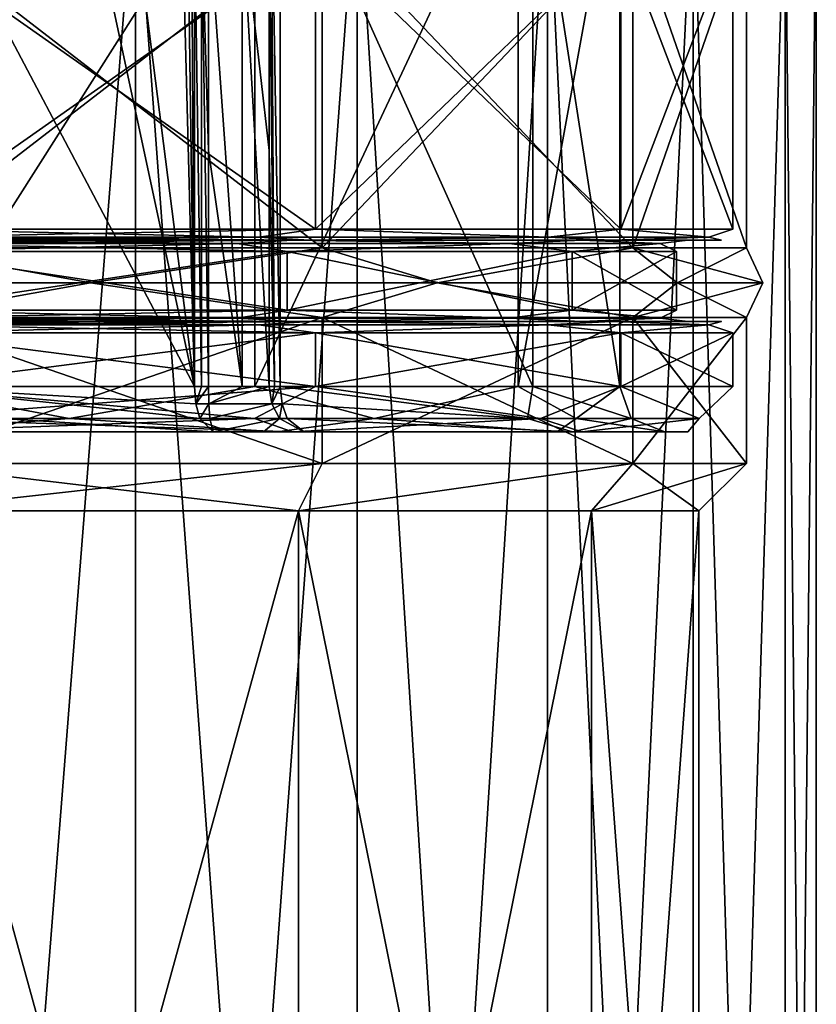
# Model space of a CAD drawing. Header units: millimetres. Extents: x -175 to 175, y 0 to 204.
# Tile 79 of 138: x 153 to 170, y 47 to 69. Entities that reach past the tile are written whole.
import ezdxf

# ---------------------------------------------------------------- set-up
doc = ezdxf.new("R2010")
doc.units = ezdxf.units.MM
doc.header["$LTSCALE"] = 65.185185
for name, color, linetype in [('307', 7, 'CONTINUOUS'), ('308', 7, 'CONTINUOUS'), ('316', 7, 'CONTINUOUS'), ('317', 7, 'CONTINUOUS'), ('379', 7, 'CONTINUOUS'), ('380', 7, 'CONTINUOUS'), ('381', 7, 'CONTINUOUS'), ('382', 7, 'CONTINUOUS'), ('385', 7, 'CONTINUOUS'), ('386', 7, 'CONTINUOUS'), ('387', 7, 'CONTINUOUS'), ('388', 7, 'CONTINUOUS'), ('395', 7, 'CONTINUOUS'), ('397', 7, 'CONTINUOUS'), ('420', 7, 'CONTINUOUS'), ('422', 7, 'CONTINUOUS'), ('423', 7, 'CONTINUOUS'), ('424', 7, 'CONTINUOUS'), ('429', 7, 'CONTINUOUS'), ('431', 7, 'CONTINUOUS'), ('433', 7, 'CONTINUOUS'), ('434', 7, 'CONTINUOUS'), ('435', 7, 'CONTINUOUS'), ('445', 7, 'CONTINUOUS'), ('446', 7, 'CONTINUOUS'), ('453', 7, 'CONTINUOUS'), ('465', 7, 'CONTINUOUS'), ('469', 7, 'CONTINUOUS'), ('470', 7, 'CONTINUOUS'), ('471', 7, 'CONTINUOUS'), ('472', 7, 'CONTINUOUS'), ('481', 7, 'CONTINUOUS'), ('482', 7, 'CONTINUOUS')]:
    doc.layers.add(name, color=color, linetype=linetype)

msp = doc.modelspace()

# ---------------------------------------------------------------- linework, layer by layer
at = {"layer": '307', "color": 7, "linetype": 'CONTINUOUS', "true_color": 0xe0f2ff}
for points in [[(150, 26, -17.75), (158.875, 26, -15.372), (150, 58.25, -17.75), (150, 26, -17.75)], [(150, 58.25, -17.75), (158.875, 26, -15.372), (158.875, 58.25, -15.372), (150, 58.25, -17.75)], [(158.875, 26, -15.372), (165.372, 26, -8.875), (158.875, 58.25, -15.372), (158.875, 26, -15.372)], [(158.875, 58.25, -15.372), (165.372, 26, -8.875), (165.372, 58.25, -8.875), (158.875, 58.25, -15.372)], [(165.372, 26, -8.875), (167.75, 26), (165.372, 58.25, -8.875), (165.372, 26, -8.875)], [(165.372, 58.25, -8.875), (167.75, 26), (167.75, 58.25), (165.372, 58.25, -8.875)]]:
    msp.add_3dface(points, dxfattribs=at)
at = {"layer": '308', "color": 7, "linetype": 'CONTINUOUS', "true_color": 0xe0f2ff}
for points in [[(150, 72.609, -20.35), (155.267, 72.609, -19.657), (150, 5.8, -20.35), (150, 72.609, -20.35)], [(150, 5.8, -20.35), (155.267, 72.609, -19.657), (155.267, 5.8, -19.657), (150, 5.8, -20.35)], [(155.267, 72.609, -19.657), (160.175, 72.609, -17.624), (155.267, 5.8, -19.657), (155.267, 72.609, -19.657)], [(155.267, 5.8, -19.657), (160.175, 72.609, -17.624), (160.175, 5.8, -17.624), (155.267, 5.8, -19.657)], [(160.175, 72.609, -17.624), (164.39, 72.609, -14.39), (160.175, 5.8, -17.624), (160.175, 72.609, -17.624)], [(160.175, 5.8, -17.624), (164.39, 72.609, -14.39), (164.39, 5.8, -14.39), (160.175, 5.8, -17.624)], [(164.39, 72.609, -14.39), (167.624, 72.609, -10.175), (164.39, 5.8, -14.39), (164.39, 72.609, -14.39)], [(164.39, 5.8, -14.39), (167.624, 72.609, -10.175), (167.624, 5.8, -10.175), (164.39, 5.8, -14.39)], [(167.624, 72.609, -10.175), (169.657, 72.609, -5.267), (167.624, 5.8, -10.175), (167.624, 72.609, -10.175)], [(167.624, 5.8, -10.175), (169.657, 72.609, -5.267), (169.657, 5.8, -5.267), (167.624, 5.8, -10.175)], [(169.657, 72.609, -5.267), (170.35, 72.609), (169.657, 5.8, -5.267), (169.657, 72.609, -5.267)], [(169.657, 5.8, -5.267), (170.35, 72.609), (170.35, 5.8), (169.657, 5.8, -5.267)]]:
    msp.add_3dface(points, dxfattribs=at)
at = {"layer": '316', "color": 7, "linetype": 'CONTINUOUS', "true_color": 0xe0f2ff}
for points in [[(158.875, 26, 15.372), (150, 26, 17.75), (158.875, 58.25, 15.372), (158.875, 26, 15.372)], [(158.875, 58.25, 15.372), (150, 26, 17.75), (150, 58.25, 17.75), (158.875, 58.25, 15.372)], [(165.372, 26, 8.875), (158.875, 26, 15.372), (165.372, 58.25, 8.875), (165.372, 26, 8.875)], [(165.372, 58.25, 8.875), (158.875, 26, 15.372), (158.875, 58.25, 15.372), (165.372, 58.25, 8.875)], [(167.75, 26), (165.372, 26, 8.875), (167.75, 58.25), (167.75, 26)], [(167.75, 58.25), (165.372, 26, 8.875), (165.372, 58.25, 8.875), (167.75, 58.25)]]:
    msp.add_3dface(points, dxfattribs=at)
at = {"layer": '317', "color": 7, "linetype": 'CONTINUOUS', "true_color": 0xe0f2ff}
for points in [[(150, 5.8, 20.35), (155.267, 5.8, 19.657), (150, 72.609, 20.35), (150, 5.8, 20.35)], [(150, 72.609, 20.35), (155.267, 5.8, 19.657), (155.267, 72.609, 19.657), (150, 72.609, 20.35)], [(155.267, 5.8, 19.657), (160.175, 5.8, 17.624), (155.267, 72.609, 19.657), (155.267, 5.8, 19.657)], [(155.267, 72.609, 19.657), (160.175, 5.8, 17.624), (160.175, 72.609, 17.624), (155.267, 72.609, 19.657)], [(160.175, 5.8, 17.624), (164.39, 5.8, 14.39), (160.175, 72.609, 17.624), (160.175, 5.8, 17.624)], [(160.175, 72.609, 17.624), (164.39, 5.8, 14.39), (164.39, 72.609, 14.39), (160.175, 72.609, 17.624)], [(164.39, 5.8, 14.39), (167.624, 5.8, 10.175), (164.39, 72.609, 14.39), (164.39, 5.8, 14.39)], [(164.39, 72.609, 14.39), (167.624, 5.8, 10.175), (167.624, 72.609, 10.175), (164.39, 72.609, 14.39)], [(167.624, 5.8, 10.175), (169.657, 5.8, 5.267), (167.624, 72.609, 10.175), (167.624, 5.8, 10.175)], [(167.624, 72.609, 10.175), (169.657, 5.8, 5.267), (169.657, 72.609, 5.267), (167.624, 72.609, 10.175)], [(170.35, 5.8), (170.35, 72.609), (169.657, 72.609, 5.267), (170.35, 5.8)], [(169.657, 5.8, 5.267), (170.35, 5.8), (169.657, 72.609, 5.267), (169.657, 5.8, 5.267)]]:
    msp.add_3dface(points, dxfattribs=at)
at = {"layer": '379', "color": 7, "linetype": 'CONTINUOUS', "true_color": 0xe0f2ff}
for points in [[(150, 58.25, -17.75), (158.875, 58.25, -15.372), (150, 59.3, -18.8), (150, 58.25, -17.75)], [(150, 59.3, -18.8), (158.875, 58.25, -15.372), (159.4, 59.3, -16.281), (150, 59.3, -18.8)], [(158.875, 58.25, -15.372), (165.372, 58.25, -8.875), (166.281, 59.3, -9.4), (158.875, 58.25, -15.372)], [(159.4, 59.3, -16.281), (158.875, 58.25, -15.372), (166.281, 59.3, -9.4), (159.4, 59.3, -16.281)], [(165.372, 58.25, -8.875), (167.75, 58.25), (166.281, 59.3, -9.4), (165.372, 58.25, -8.875)], [(166.281, 59.3, -9.4), (167.75, 58.25), (168.8, 59.3), (166.281, 59.3, -9.4)]]:
    msp.add_3dface(points, dxfattribs=at)
at = {"layer": '380', "color": 7, "linetype": 'CONTINUOUS', "true_color": 0xe0f2ff}
for points in [[(150, 59.3, -18.8), (159.4, 59.3, -16.281), (150, 62.527, -18.8), (150, 59.3, -18.8)], [(150, 62.527, -18.8), (159.4, 59.3, -16.281), (159.4, 62.527, -16.281), (150, 62.527, -18.8)], [(159.4, 59.3, -16.281), (166.281, 59.3, -9.4), (159.4, 62.527, -16.281), (159.4, 59.3, -16.281)], [(159.4, 62.527, -16.281), (166.281, 59.3, -9.4), (166.281, 62.527, -9.4), (159.4, 62.527, -16.281)], [(166.281, 59.3, -9.4), (168.8, 59.3), (166.281, 62.527, -9.4), (166.281, 59.3, -9.4)], [(166.281, 62.527, -9.4), (168.8, 59.3), (168.8, 62.527), (166.281, 62.527, -9.4)]]:
    msp.add_3dface(points, dxfattribs=at)
at = {"layer": '381', "color": 7, "linetype": 'CONTINUOUS', "true_color": 0xe0f2ff}
for points in [[(145.735, 63.3, -18.684), (154.265, 63.3, -18.684), (150, 64.073, -18.8), (145.735, 63.3, -18.684)], [(150, 64.073, -18.8), (154.265, 63.3, -18.684), (159.4, 64.073, -16.281), (150, 64.073, -18.8)], [(154.265, 63.3, -18.684), (161.949, 63.3, -14.984), (159.4, 64.073, -16.281), (154.265, 63.3, -18.684)], [(159.4, 64.073, -16.281), (161.949, 63.3, -14.984), (166.281, 64.073, -9.4), (159.4, 64.073, -16.281)], [(161.949, 63.3, -14.984), (167.267, 63.3, -8.315), (166.281, 64.073, -9.4), (161.949, 63.3, -14.984)], [(167.267, 63.3, -8.315), (169.165, 63.3), (166.281, 64.073, -9.4), (167.267, 63.3, -8.315)], [(169.165, 63.3), (168.8, 64.073), (166.281, 64.073, -9.4), (169.165, 63.3)], [(145.735, 63.3, -18.684), (150, 62.527, -18.8), (154.265, 63.3, -18.684), (145.735, 63.3, -18.684)], [(150, 62.527, -18.8), (159.4, 62.527, -16.281), (154.265, 63.3, -18.684), (150, 62.527, -18.8)], [(154.265, 63.3, -18.684), (159.4, 62.527, -16.281), (161.949, 63.3, -14.984), (154.265, 63.3, -18.684)], [(159.4, 62.527, -16.281), (166.281, 62.527, -9.4), (161.949, 63.3, -14.984), (159.4, 62.527, -16.281)], [(161.949, 63.3, -14.984), (166.281, 62.527, -9.4), (167.267, 63.3, -8.315), (161.949, 63.3, -14.984)], [(166.281, 62.527, -9.4), (168.8, 62.527), (167.267, 63.3, -8.315), (166.281, 62.527, -9.4)], [(167.267, 63.3, -8.315), (168.8, 62.527), (169.165, 63.3), (167.267, 63.3, -8.315)]]:
    msp.add_3dface(points, dxfattribs=at)
at = {"layer": '382', "color": 7, "linetype": 'CONTINUOUS', "true_color": 0xe0f2ff}
for points in [[(150, 64.073, -18.8), (159.4, 64.073, -16.281), (150, 71.327, -18.8), (150, 64.073, -18.8)], [(150, 71.327, -18.8), (159.4, 64.073, -16.281), (159.4, 71.327, -16.281), (150, 71.327, -18.8)], [(159.4, 64.073, -16.281), (166.281, 64.073, -9.4), (159.4, 71.327, -16.281), (159.4, 64.073, -16.281)], [(159.4, 71.327, -16.281), (166.281, 64.073, -9.4), (166.281, 71.327, -9.4), (159.4, 71.327, -16.281)], [(166.281, 64.073, -9.4), (168.8, 64.073), (166.281, 71.327, -9.4), (166.281, 64.073, -9.4)], [(166.281, 71.327, -9.4), (168.8, 64.073), (168.8, 71.327), (166.281, 71.327, -9.4)]]:
    msp.add_3dface(points, dxfattribs=at)
at = {"layer": '385', "color": 7, "linetype": 'CONTINUOUS', "true_color": 0xe0f2ff}
for points in [[(158.875, 58.25, 15.372), (150, 58.25, 17.75), (159.4, 59.3, 16.281), (158.875, 58.25, 15.372)], [(159.4, 59.3, 16.281), (150, 58.25, 17.75), (150, 59.3, 18.8), (159.4, 59.3, 16.281)], [(165.372, 58.25, 8.875), (158.875, 58.25, 15.372), (166.281, 59.3, 9.4), (165.372, 58.25, 8.875)], [(166.281, 59.3, 9.4), (158.875, 58.25, 15.372), (159.4, 59.3, 16.281), (166.281, 59.3, 9.4)], [(167.75, 58.25), (165.372, 58.25, 8.875), (168.8, 59.3), (167.75, 58.25)], [(168.8, 59.3), (165.372, 58.25, 8.875), (166.281, 59.3, 9.4), (168.8, 59.3)]]:
    msp.add_3dface(points, dxfattribs=at)
at = {"layer": '386', "color": 7, "linetype": 'CONTINUOUS', "true_color": 0xe0f2ff}
for points in [[(159.4, 59.3, 16.281), (150, 59.3, 18.8), (159.4, 62.527, 16.281), (159.4, 59.3, 16.281)], [(159.4, 62.527, 16.281), (150, 59.3, 18.8), (150, 62.527, 18.8), (159.4, 62.527, 16.281)], [(166.281, 59.3, 9.4), (159.4, 59.3, 16.281), (166.281, 62.527, 9.4), (166.281, 59.3, 9.4)], [(166.281, 62.527, 9.4), (159.4, 59.3, 16.281), (159.4, 62.527, 16.281), (166.281, 62.527, 9.4)], [(168.8, 62.527), (168.8, 59.3), (166.281, 59.3, 9.4), (168.8, 62.527)], [(168.8, 62.527), (166.281, 59.3, 9.4), (166.281, 62.527, 9.4), (168.8, 62.527)]]:
    msp.add_3dface(points, dxfattribs=at)
at = {"layer": '387', "color": 7, "linetype": 'CONTINUOUS', "true_color": 0xe0f2ff}
for points in [[(154.265, 63.3, 18.684), (145.735, 63.3, 18.684), (150, 64.073, 18.8), (154.265, 63.3, 18.684)], [(159.4, 64.073, 16.281), (154.265, 63.3, 18.684), (150, 64.073, 18.8), (159.4, 64.073, 16.281)], [(161.949, 63.3, 14.984), (154.265, 63.3, 18.684), (159.4, 64.073, 16.281), (161.949, 63.3, 14.984)], [(166.281, 64.073, 9.4), (161.949, 63.3, 14.984), (159.4, 64.073, 16.281), (166.281, 64.073, 9.4)], [(167.267, 63.3, 8.315), (161.949, 63.3, 14.984), (166.281, 64.073, 9.4), (167.267, 63.3, 8.315)], [(168.8, 64.073), (167.267, 63.3, 8.315), (166.281, 64.073, 9.4), (168.8, 64.073)], [(168.8, 64.073), (169.165, 63.3), (167.267, 63.3, 8.315), (168.8, 64.073)], [(154.265, 63.3, 18.684), (150, 62.527, 18.8), (145.735, 63.3, 18.684), (154.265, 63.3, 18.684)], [(159.4, 62.527, 16.281), (150, 62.527, 18.8), (154.265, 63.3, 18.684), (159.4, 62.527, 16.281)], [(161.949, 63.3, 14.984), (159.4, 62.527, 16.281), (154.265, 63.3, 18.684), (161.949, 63.3, 14.984)], [(166.281, 62.527, 9.4), (159.4, 62.527, 16.281), (161.949, 63.3, 14.984), (166.281, 62.527, 9.4)], [(167.267, 63.3, 8.315), (166.281, 62.527, 9.4), (161.949, 63.3, 14.984), (167.267, 63.3, 8.315)], [(169.165, 63.3), (168.8, 62.527), (166.281, 62.527, 9.4), (169.165, 63.3)], [(169.165, 63.3), (166.281, 62.527, 9.4), (167.267, 63.3, 8.315), (169.165, 63.3)]]:
    msp.add_3dface(points, dxfattribs=at)
at = {"layer": '388', "color": 7, "linetype": 'CONTINUOUS', "true_color": 0xe0f2ff}
for points in [[(159.4, 64.073, 16.281), (150, 64.073, 18.8), (159.4, 71.327, 16.281), (159.4, 64.073, 16.281)], [(159.4, 71.327, 16.281), (150, 64.073, 18.8), (150, 71.327, 18.8), (159.4, 71.327, 16.281)], [(166.281, 64.073, 9.4), (159.4, 64.073, 16.281), (166.281, 71.327, 9.4), (166.281, 64.073, 9.4)], [(166.281, 71.327, 9.4), (159.4, 64.073, 16.281), (159.4, 71.327, 16.281), (166.281, 71.327, 9.4)], [(168.8, 71.327), (168.8, 64.073), (166.281, 64.073, 9.4), (168.8, 71.327)], [(168.8, 71.327), (166.281, 64.073, 9.4), (166.281, 71.327, 9.4), (168.8, 71.327)]]:
    msp.add_3dface(points, dxfattribs=at)
at = {"layer": '395', "color": 7, "linetype": 'CONTINUOUS', "true_color": 0xe0f2ff}
for points in [[(157.905, 61, 13.911), (150, 61, 16), (157.905, 73.44, 13.911), (157.905, 61, 13.911)], [(157.905, 73.44, 13.911), (150, 61, 16), (150, 73.44, 16), (157.905, 73.44, 13.911)], [(163.745, 61, 8.189), (157.905, 61, 13.911), (163.745, 73.44, 8.189), (163.745, 61, 8.189)], [(163.745, 73.44, 8.189), (157.905, 61, 13.911), (157.905, 73.44, 13.911), (163.745, 73.44, 8.189)], [(158.471, 61, -13.574), (164.071, 61, -7.617), (158.471, 73.44, -13.574), (158.471, 61, -13.574)], [(158.471, 73.44, -13.574), (164.071, 61, -7.617), (164.071, 73.44, -7.617), (158.471, 73.44, -13.574)], [(165.997, 61, 0.329), (163.745, 61, 8.189), (165.997, 73.44, 0.329), (165.997, 61, 0.329)], [(165.997, 73.44, 0.329), (163.745, 61, 8.189), (163.745, 73.44, 8.189), (165.997, 73.44, 0.329)], [(164.071, 61, -7.617), (165.997, 61, 0.329), (164.071, 73.44, -7.617), (164.071, 61, -7.617)], [(164.071, 73.44, -7.617), (165.997, 61, 0.329), (165.997, 73.44, 0.329), (164.071, 73.44, -7.617)]]:
    msp.add_3dface(points, dxfattribs=at)
at = {"layer": '397', "color": 7, "linetype": 'CONTINUOUS', "true_color": 0xe0f2ff}
for points in [[(159.25, 61, -16.021), (150, 61, -18.5), (159.25, 62.19, -16.021), (159.25, 61, -16.021)], [(159.25, 62.19, -16.021), (150, 61, -18.5), (150, 62.19, -18.5), (159.25, 62.19, -16.021)], [(150, 61, 18.5), (159.25, 61, 16.021), (150, 62.19, 18.5), (150, 61, 18.5)], [(150, 62.19, 18.5), (159.25, 61, 16.021), (159.25, 62.19, 16.021), (150, 62.19, 18.5)], [(166.021, 61, -9.25), (159.25, 61, -16.021), (166.021, 62.19, -9.25), (166.021, 61, -9.25)], [(166.021, 62.19, -9.25), (159.25, 61, -16.021), (159.25, 62.19, -16.021), (166.021, 62.19, -9.25)], [(159.25, 61, 16.021), (166.021, 61, 9.25), (159.25, 62.19, 16.021), (159.25, 61, 16.021)], [(159.25, 62.19, 16.021), (166.021, 61, 9.25), (166.021, 62.19, 9.25), (159.25, 62.19, 16.021)], [(168.5, 61), (166.021, 61, -9.25), (168.5, 62.19), (168.5, 61)], [(168.5, 62.19), (166.021, 61, -9.25), (166.021, 62.19, -9.25), (168.5, 62.19)], [(166.021, 61, 9.25), (168.5, 61), (166.021, 62.19, 9.25), (166.021, 61, 9.25)], [(166.021, 62.19, 9.25), (168.5, 61), (168.5, 62.19), (166.021, 62.19, 9.25)]]:
    msp.add_3dface(points, dxfattribs=at)
at = {"layer": '420', "color": 7, "linetype": 'CONTINUOUS', "true_color": 0xe0f2ff}
for points in [[(159.12, 62.44, -15.808), (150, 62.44, -18.25), (150, 62.44, -17.5), (159.12, 62.44, -15.808)], [(159.12, 62.44, -15.808), (150, 62.44, -17.5), (158.745, 62.44, -15.158), (159.12, 62.44, -15.808)], [(150, 62.44, 18.25), (159.12, 62.44, 15.808), (150, 62.44, 17.5), (150, 62.44, 18.25)], [(150, 62.44, 17.5), (159.12, 62.44, 15.808), (158.745, 62.44, 15.158), (150, 62.44, 17.5)], [(165.803, 62.44, -9.128), (159.12, 62.44, -15.808), (158.745, 62.44, -15.158), (165.803, 62.44, -9.128)], [(165.154, 62.44, -8.752), (165.803, 62.44, -9.128), (158.745, 62.44, -15.158), (165.154, 62.44, -8.752)], [(159.12, 62.44, 15.808), (165.803, 62.44, 9.128), (158.745, 62.44, 15.158), (159.12, 62.44, 15.808)], [(158.745, 62.44, 15.158), (165.803, 62.44, 9.128), (165.154, 62.44, 8.752), (158.745, 62.44, 15.158)], [(167.5, 62.44, 0), (165.803, 62.44, -9.128), (165.154, 62.44, -8.752), (167.5, 62.44, 0)], [(165.803, 62.44, 9.128), (168.25, 62.44, 0), (165.154, 62.44, 8.752), (165.803, 62.44, 9.128)], [(165.154, 62.44, 8.752), (168.25, 62.44, 0), (167.5, 62.44, 0), (165.154, 62.44, 8.752)], [(168.25, 62.44, 0), (165.803, 62.44, -9.128), (167.5, 62.44, 0), (168.25, 62.44, 0)]]:
    msp.add_3dface(points, dxfattribs=at)
at = {"layer": '422', "color": 7, "linetype": 'CONTINUOUS', "true_color": 0xe0f2ff}
for points in [[(159.12, 64.24, 15.808), (150, 64.24, 18.25), (150, 64.24, 17.5), (159.12, 64.24, 15.808)], [(159.12, 64.24, 15.808), (150, 64.24, 17.5), (158.745, 64.24, 15.158), (159.12, 64.24, 15.808)], [(150, 64.24, -18.25), (159.12, 64.24, -15.808), (150, 64.24, -17.5), (150, 64.24, -18.25)], [(150, 64.24, -17.5), (159.12, 64.24, -15.808), (158.745, 64.24, -15.158), (150, 64.24, -17.5)], [(165.803, 64.24, 9.128), (159.12, 64.24, 15.808), (158.745, 64.24, 15.158), (165.803, 64.24, 9.128)], [(165.154, 64.24, 8.752), (165.803, 64.24, 9.128), (158.745, 64.24, 15.158), (165.154, 64.24, 8.752)], [(159.12, 64.24, -15.808), (165.803, 64.24, -9.128), (158.745, 64.24, -15.158), (159.12, 64.24, -15.808)], [(158.745, 64.24, -15.158), (165.803, 64.24, -9.128), (165.154, 64.24, -8.752), (158.745, 64.24, -15.158)], [(167.5, 64.24, 0), (165.803, 64.24, 9.128), (165.154, 64.24, 8.752), (167.5, 64.24, 0)], [(165.803, 64.24, -9.128), (168.25, 64.24, 0), (165.154, 64.24, -8.752), (165.803, 64.24, -9.128)], [(165.154, 64.24, -8.752), (168.25, 64.24, 0), (167.5, 64.24, 0), (165.154, 64.24, -8.752)], [(168.25, 64.24, 0), (165.803, 64.24, 9.128), (167.5, 64.24, 0), (168.25, 64.24, 0)]]:
    msp.add_3dface(points, dxfattribs=at)
at = {"layer": '423', "color": 7, "linetype": 'CONTINUOUS', "true_color": 0xe0f2ff}
for points in [[(150, 63.99, 17.25), (150, 62.69, 17.25), (158.625, 62.69, 14.939), (150, 63.99, 17.25)], [(150, 63.99, 17.25), (158.625, 62.69, 14.939), (158.625, 63.99, 14.939), (150, 63.99, 17.25)], [(150, 62.69, -17.25), (150, 63.99, -17.25), (158.625, 63.99, -14.939), (150, 62.69, -17.25)], [(158.625, 62.69, -14.939), (150, 62.69, -17.25), (158.625, 63.99, -14.939), (158.625, 62.69, -14.939)], [(164.939, 62.69, -8.625), (158.625, 62.69, -14.939), (164.939, 63.99, -8.625), (164.939, 62.69, -8.625)], [(164.939, 63.99, -8.625), (158.625, 62.69, -14.939), (158.625, 63.99, -14.939), (164.939, 63.99, -8.625)], [(158.625, 62.69, 14.939), (164.939, 62.69, 8.625), (158.625, 63.99, 14.939), (158.625, 62.69, 14.939)], [(158.625, 63.99, 14.939), (164.939, 62.69, 8.625), (164.939, 63.99, 8.625), (158.625, 63.99, 14.939)], [(167.25, 62.69), (164.939, 62.69, -8.625), (167.25, 63.99), (167.25, 62.69)], [(167.25, 63.99), (164.939, 62.69, -8.625), (164.939, 63.99, -8.625), (167.25, 63.99)], [(164.939, 62.69, 8.625), (167.25, 62.69), (164.939, 63.99, 8.625), (164.939, 62.69, 8.625)], [(164.939, 63.99, 8.625), (167.25, 62.69), (167.25, 63.99), (164.939, 63.99, 8.625)]]:
    msp.add_3dface(points, dxfattribs=at)
at = {"layer": '424', "color": 7, "linetype": 'CONTINUOUS', "true_color": 0xe0f2ff}
for points in [[(158.745, 64.24, 15.158), (150, 64.24, 17.5), (157.516, 64.167, 15.608), (158.745, 64.24, 15.158)], [(157.516, 64.167, 15.608), (150, 64.24, 17.5), (150, 64.167, 17.323), (157.516, 64.167, 15.608)], [(150, 64.24, -17.5), (158.745, 64.24, -15.158), (150, 64.167, -17.323), (150, 64.24, -17.5)], [(150, 64.167, -17.323), (158.745, 64.24, -15.158), (157.516, 64.167, -15.608), (150, 64.167, -17.323)], [(150, 63.99, 17.25), (158.625, 63.99, 14.939), (150, 64.167, 17.323), (150, 63.99, 17.25)], [(158.625, 63.99, -14.939), (150, 63.99, -17.25), (157.516, 64.167, -15.608), (158.625, 63.99, -14.939)], [(150, 63.99, -17.25), (150, 64.167, -17.323), (157.516, 64.167, -15.608), (150, 63.99, -17.25)], [(158.625, 63.99, 14.939), (157.516, 64.167, 15.608), (150, 64.167, 17.323), (158.625, 63.99, 14.939)], [(157.516, 64.167, -15.608), (158.745, 64.24, -15.158), (163.544, 64.167, -10.801), (157.516, 64.167, -15.608)], [(163.544, 64.167, 10.801), (158.745, 64.24, 15.158), (157.516, 64.167, 15.608), (163.544, 64.167, 10.801)], [(158.625, 63.99, 14.939), (163.544, 64.167, 10.801), (157.516, 64.167, 15.608), (158.625, 63.99, 14.939)], [(158.625, 63.99, -14.939), (157.516, 64.167, -15.608), (163.544, 64.167, -10.801), (158.625, 63.99, -14.939)], [(158.625, 63.99, 14.939), (164.939, 63.99, 8.625), (163.544, 64.167, 10.801), (158.625, 63.99, 14.939)], [(164.939, 63.99, -8.625), (158.625, 63.99, -14.939), (163.544, 64.167, -10.801), (164.939, 63.99, -8.625)], [(158.745, 64.24, -15.158), (165.154, 64.24, -8.752), (163.544, 64.167, -10.801), (158.745, 64.24, -15.158)], [(165.154, 64.24, 8.752), (158.745, 64.24, 15.158), (163.544, 64.167, 10.801), (165.154, 64.24, 8.752)], [(163.544, 64.167, -10.801), (165.154, 64.24, -8.752), (166.889, 64.167, -3.855), (163.544, 64.167, -10.801)], [(166.889, 64.167, 3.855), (165.154, 64.24, 8.752), (163.544, 64.167, 10.801), (166.889, 64.167, 3.855)], [(164.939, 63.99, 8.625), (166.889, 64.167, 3.855), (163.544, 64.167, 10.801), (164.939, 63.99, 8.625)], [(164.939, 63.99, -8.625), (163.544, 64.167, -10.801), (166.889, 64.167, -3.855), (164.939, 63.99, -8.625)], [(164.939, 63.99, 8.625), (167.25, 63.99), (166.889, 64.167, 3.855), (164.939, 63.99, 8.625)], [(167.25, 63.99), (164.939, 63.99, -8.625), (166.889, 64.167, -3.855), (167.25, 63.99)], [(165.154, 64.24, -8.752), (167.5, 64.24, 0), (166.889, 64.167, -3.855), (165.154, 64.24, -8.752)], [(167.5, 64.24, 0), (165.154, 64.24, 8.752), (166.889, 64.167, 3.855), (167.5, 64.24, 0)], [(166.889, 64.167, -3.855), (167.5, 64.24, 0), (166.889, 64.167, 3.855), (166.889, 64.167, -3.855)], [(167.25, 63.99), (166.889, 64.167, -3.855), (166.889, 64.167, 3.855), (167.25, 63.99)]]:
    msp.add_3dface(points, dxfattribs=at)
at = {"layer": '429', "color": 7, "linetype": 'CONTINUOUS', "true_color": 0xe0f2ff}
for points in [[(150, 64.313, -18.427), (150, 64.49, -18.5), (159.25, 64.49, -16.021), (150, 64.313, -18.427)], [(150, 64.49, 18.5), (150, 64.313, 18.427), (157.995, 64.313, 16.602), (150, 64.49, 18.5)], [(159.25, 64.49, 16.021), (150, 64.49, 18.5), (157.995, 64.313, 16.602), (159.25, 64.49, 16.021)], [(150, 64.313, -18.427), (159.25, 64.49, -16.021), (157.995, 64.313, -16.602), (150, 64.313, -18.427)], [(164.407, 64.313, 11.489), (159.25, 64.49, 16.021), (157.995, 64.313, 16.602), (164.407, 64.313, 11.489)], [(157.995, 64.313, -16.602), (159.25, 64.49, -16.021), (164.407, 64.313, -11.489), (157.995, 64.313, -16.602)], [(166.021, 64.49, 9.25), (159.25, 64.49, 16.021), (164.407, 64.313, 11.489), (166.021, 64.49, 9.25)], [(159.25, 64.49, -16.021), (166.021, 64.49, -9.25), (164.407, 64.313, -11.489), (159.25, 64.49, -16.021)], [(167.965, 64.313, 4.1), (166.021, 64.49, 9.25), (164.407, 64.313, 11.489), (167.965, 64.313, 4.1)], [(164.407, 64.313, -11.489), (166.021, 64.49, -9.25), (167.965, 64.313, -4.1), (164.407, 64.313, -11.489)], [(168.5, 64.49), (166.021, 64.49, 9.25), (167.965, 64.313, 4.1), (168.5, 64.49)], [(166.021, 64.49, -9.25), (168.5, 64.49), (167.965, 64.313, -4.1), (166.021, 64.49, -9.25)], [(167.965, 64.313, -4.1), (168.5, 64.49), (167.965, 64.313, 4.1), (167.965, 64.313, -4.1)], [(150, 64.24, 18.25), (159.12, 64.24, 15.808), (150, 64.313, 18.427), (150, 64.24, 18.25)], [(150, 64.313, 18.427), (159.12, 64.24, 15.808), (157.995, 64.313, 16.602), (150, 64.313, 18.427)], [(159.12, 64.24, -15.808), (150, 64.24, -18.25), (157.995, 64.313, -16.602), (159.12, 64.24, -15.808)], [(150, 64.24, -18.25), (150, 64.313, -18.427), (157.995, 64.313, -16.602), (150, 64.24, -18.25)], [(159.12, 64.24, 15.808), (164.407, 64.313, 11.489), (157.995, 64.313, 16.602), (159.12, 64.24, 15.808)], [(159.12, 64.24, -15.808), (157.995, 64.313, -16.602), (164.407, 64.313, -11.489), (159.12, 64.24, -15.808)], [(159.12, 64.24, 15.808), (165.803, 64.24, 9.128), (164.407, 64.313, 11.489), (159.12, 64.24, 15.808)], [(165.803, 64.24, -9.128), (159.12, 64.24, -15.808), (164.407, 64.313, -11.489), (165.803, 64.24, -9.128)], [(165.803, 64.24, 9.128), (167.965, 64.313, 4.1), (164.407, 64.313, 11.489), (165.803, 64.24, 9.128)], [(165.803, 64.24, -9.128), (164.407, 64.313, -11.489), (167.965, 64.313, -4.1), (165.803, 64.24, -9.128)], [(165.803, 64.24, 9.128), (168.25, 64.24, 0), (167.965, 64.313, 4.1), (165.803, 64.24, 9.128)], [(168.25, 64.24, 0), (165.803, 64.24, -9.128), (167.965, 64.313, -4.1), (168.25, 64.24, 0)], [(168.25, 64.24, 0), (167.965, 64.313, -4.1), (167.965, 64.313, 4.1), (168.25, 64.24, 0)]]:
    msp.add_3dface(points, dxfattribs=at)
at = {"layer": '431', "color": 7, "linetype": 'CONTINUOUS', "true_color": 0xe0f2ff}
for points in [[(158.625, 62.69, 14.939), (150, 62.69, 17.25), (157.516, 62.513, 15.608), (158.625, 62.69, 14.939)], [(150, 62.69, 17.25), (150, 62.513, 17.323), (157.516, 62.513, 15.608), (150, 62.69, 17.25)], [(150, 62.69, -17.25), (158.625, 62.69, -14.939), (150, 62.513, -17.323), (150, 62.69, -17.25)], [(150, 62.513, -17.323), (158.625, 62.69, -14.939), (157.516, 62.513, -15.608), (150, 62.513, -17.323)], [(157.516, 62.513, -15.608), (158.625, 62.69, -14.939), (163.544, 62.513, -10.801), (157.516, 62.513, -15.608)], [(163.544, 62.513, 10.801), (158.625, 62.69, 14.939), (157.516, 62.513, 15.608), (163.544, 62.513, 10.801)], [(158.625, 62.69, -14.939), (164.939, 62.69, -8.625), (163.544, 62.513, -10.801), (158.625, 62.69, -14.939)], [(164.939, 62.69, 8.625), (158.625, 62.69, 14.939), (163.544, 62.513, 10.801), (164.939, 62.69, 8.625)], [(163.544, 62.513, -10.801), (164.939, 62.69, -8.625), (166.889, 62.513, -3.855), (163.544, 62.513, -10.801)], [(166.889, 62.513, 3.855), (164.939, 62.69, 8.625), (163.544, 62.513, 10.801), (166.889, 62.513, 3.855)], [(164.939, 62.69, -8.625), (167.25, 62.69), (166.889, 62.513, -3.855), (164.939, 62.69, -8.625)], [(167.25, 62.69), (164.939, 62.69, 8.625), (166.889, 62.513, 3.855), (167.25, 62.69)], [(166.889, 62.513, -3.855), (167.25, 62.69), (166.889, 62.513, 3.855), (166.889, 62.513, -3.855)], [(158.745, 62.44, -15.158), (150, 62.44, -17.5), (157.516, 62.513, -15.608), (158.745, 62.44, -15.158)], [(150, 62.44, -17.5), (150, 62.513, -17.323), (157.516, 62.513, -15.608), (150, 62.44, -17.5)], [(150, 62.44, 17.5), (158.745, 62.44, 15.158), (150, 62.513, 17.323), (150, 62.44, 17.5)], [(150, 62.513, 17.323), (158.745, 62.44, 15.158), (157.516, 62.513, 15.608), (150, 62.513, 17.323)], [(158.745, 62.44, 15.158), (163.544, 62.513, 10.801), (157.516, 62.513, 15.608), (158.745, 62.44, 15.158)], [(158.745, 62.44, -15.158), (157.516, 62.513, -15.608), (163.544, 62.513, -10.801), (158.745, 62.44, -15.158)], [(158.745, 62.44, 15.158), (165.154, 62.44, 8.752), (163.544, 62.513, 10.801), (158.745, 62.44, 15.158)], [(165.154, 62.44, -8.752), (158.745, 62.44, -15.158), (163.544, 62.513, -10.801), (165.154, 62.44, -8.752)], [(165.154, 62.44, 8.752), (166.889, 62.513, 3.855), (163.544, 62.513, 10.801), (165.154, 62.44, 8.752)], [(165.154, 62.44, -8.752), (163.544, 62.513, -10.801), (166.889, 62.513, -3.855), (165.154, 62.44, -8.752)], [(165.154, 62.44, 8.752), (167.5, 62.44, 0), (166.889, 62.513, 3.855), (165.154, 62.44, 8.752)], [(167.5, 62.44, 0), (165.154, 62.44, -8.752), (166.889, 62.513, -3.855), (167.5, 62.44, 0)], [(167.5, 62.44, 0), (166.889, 62.513, -3.855), (166.889, 62.513, 3.855), (167.5, 62.44, 0)]]:
    msp.add_3dface(points, dxfattribs=at)
at = {"layer": '433', "color": 7, "linetype": 'CONTINUOUS', "true_color": 0xe0f2ff}
for points in [[(150, 62.44, -18.25), (159.12, 62.44, -15.808), (150, 62.367, -18.427), (150, 62.44, -18.25)], [(150, 62.367, -18.427), (159.12, 62.44, -15.808), (157.995, 62.367, -16.602), (150, 62.367, -18.427)], [(159.12, 62.44, 15.808), (150, 62.44, 18.25), (157.995, 62.367, 16.602), (159.12, 62.44, 15.808)], [(150, 62.44, 18.25), (150, 62.367, 18.427), (157.995, 62.367, 16.602), (150, 62.44, 18.25)], [(159.12, 62.44, -15.808), (164.407, 62.367, -11.489), (157.995, 62.367, -16.602), (159.12, 62.44, -15.808)], [(159.12, 62.44, 15.808), (157.995, 62.367, 16.602), (164.407, 62.367, 11.489), (159.12, 62.44, 15.808)], [(159.12, 62.44, -15.808), (165.803, 62.44, -9.128), (164.407, 62.367, -11.489), (159.12, 62.44, -15.808)], [(165.803, 62.44, 9.128), (159.12, 62.44, 15.808), (164.407, 62.367, 11.489), (165.803, 62.44, 9.128)], [(165.803, 62.44, -9.128), (167.965, 62.367, -4.1), (164.407, 62.367, -11.489), (165.803, 62.44, -9.128)], [(165.803, 62.44, 9.128), (164.407, 62.367, 11.489), (167.965, 62.367, 4.1), (165.803, 62.44, 9.128)], [(165.803, 62.44, -9.128), (168.25, 62.44, 0), (167.965, 62.367, -4.1), (165.803, 62.44, -9.128)], [(168.25, 62.44, 0), (165.803, 62.44, 9.128), (167.965, 62.367, 4.1), (168.25, 62.44, 0)], [(168.25, 62.44, 0), (167.965, 62.367, 4.1), (167.965, 62.367, -4.1), (168.25, 62.44, 0)], [(150, 62.19, 18.5), (159.25, 62.19, 16.021), (150, 62.367, 18.427), (150, 62.19, 18.5)], [(150, 62.367, 18.427), (159.25, 62.19, 16.021), (157.995, 62.367, 16.602), (150, 62.367, 18.427)], [(159.25, 62.19, -16.021), (150, 62.19, -18.5), (157.995, 62.367, -16.602), (159.25, 62.19, -16.021)], [(150, 62.19, -18.5), (150, 62.367, -18.427), (157.995, 62.367, -16.602), (150, 62.19, -18.5)], [(157.995, 62.367, 16.602), (159.25, 62.19, 16.021), (164.407, 62.367, 11.489), (157.995, 62.367, 16.602)], [(164.407, 62.367, -11.489), (159.25, 62.19, -16.021), (157.995, 62.367, -16.602), (164.407, 62.367, -11.489)], [(159.25, 62.19, 16.021), (166.021, 62.19, 9.25), (164.407, 62.367, 11.489), (159.25, 62.19, 16.021)], [(166.021, 62.19, -9.25), (159.25, 62.19, -16.021), (164.407, 62.367, -11.489), (166.021, 62.19, -9.25)], [(164.407, 62.367, 11.489), (166.021, 62.19, 9.25), (167.965, 62.367, 4.1), (164.407, 62.367, 11.489)], [(167.965, 62.367, -4.1), (166.021, 62.19, -9.25), (164.407, 62.367, -11.489), (167.965, 62.367, -4.1)], [(166.021, 62.19, 9.25), (168.5, 62.19), (167.965, 62.367, 4.1), (166.021, 62.19, 9.25)], [(168.5, 62.19), (166.021, 62.19, -9.25), (167.965, 62.367, -4.1), (168.5, 62.19)], [(167.965, 62.367, 4.1), (168.5, 62.19), (167.965, 62.367, -4.1), (167.965, 62.367, 4.1)]]:
    msp.add_3dface(points, dxfattribs=at)
at = {"layer": '434', "color": 7, "linetype": 'CONTINUOUS', "true_color": 0xe0f2ff}
for points in [[(150, 60, -17.5), (158.745, 60, -15.158), (150, 60, -17), (150, 60, -17.5)], [(158.745, 60, 15.158), (150, 60, 17.5), (158.401, 60, 14.779), (158.745, 60, 15.158)], [(158.401, 60, 14.779), (150, 60, 17.5), (150, 60, 17), (158.401, 60, 14.779)], [(150, 60, -17), (158.745, 60, -15.158), (156.982, 60, -15.5), (150, 60, -17)], [(156.982, 60, -15.5), (158.745, 60, -15.158), (158.098, 60, -15.161), (156.982, 60, -15.5)], [(158.745, 60, -15.158), (159, 60, -14.422), (158.098, 60, -15.161), (158.745, 60, -15.158)], [(164.606, 60, 8.698), (158.745, 60, 15.158), (158.401, 60, 14.779), (164.606, 60, 8.698)], [(165.154, 60, 8.752), (158.745, 60, 15.158), (164.606, 60, 8.698), (165.154, 60, 8.752)], [(158.745, 60, -15.158), (165.154, 60, -8.752), (159, 60, -14.422), (158.745, 60, -15.158)], [(159, 60, -14.422), (165.154, 60, -8.752), (164.947, 60, -8.099), (159, 60, -14.422)], [(166.996, 60, 0.345), (165.154, 60, 8.752), (164.606, 60, 8.698), (166.996, 60, 0.345)], [(164.947, 60, -8.099), (165.154, 60, -8.752), (166.996, 60, 0.345), (164.947, 60, -8.099)], [(167.5, 60, 0), (165.154, 60, 8.752), (166.996, 60, 0.345), (167.5, 60, 0)], [(165.154, 60, -8.752), (167.5, 60, 0), (166.996, 60, 0.345), (165.154, 60, -8.752)]]:
    msp.add_3dface(points, dxfattribs=at)
at = {"layer": '435', "color": 7, "linetype": 'CONTINUOUS', "true_color": 0xe0f2ff}
for points in [[(158.228, 71.464, -13.786), (158.341, 61, -13.67), (158.266, 73.44, -13.743), (158.228, 71.464, -13.786)], [(158.471, 61, -13.574), (158.471, 73.44, -13.574), (158.266, 73.44, -13.743), (158.471, 61, -13.574)], [(158.341, 61, -13.67), (158.471, 61, -13.574), (158.266, 73.44, -13.743), (158.341, 61, -13.67)], [(158.228, 66.232, -13.786), (158.341, 61, -13.67), (158.228, 71.464, -13.786), (158.228, 66.232, -13.786)], [(158.228, 61, -13.786), (158.341, 61, -13.67), (158.228, 66.232, -13.786), (158.228, 61, -13.786)]]:
    msp.add_3dface(points, dxfattribs=at)
at = {"layer": '445', "color": 7, "linetype": 'CONTINUOUS', "true_color": 0xe0f2ff}
for points in [[(150, 61, -18.5), (159.25, 61, -16.021), (150, 60.293, -18.207), (150, 61, -18.5)], [(150, 60.293, -18.207), (159.25, 61, -16.021), (157.9, 60.293, -16.404), (150, 60.293, -18.207)], [(159.25, 61, 16.021), (150, 61, 18.5), (157.9, 60.293, 16.404), (159.25, 61, 16.021)], [(150, 61, 18.5), (150, 60.293, 18.207), (157.9, 60.293, 16.404), (150, 61, 18.5)], [(159.25, 61, -16.021), (164.235, 60.293, -11.352), (157.9, 60.293, -16.404), (159.25, 61, -16.021)], [(159.25, 61, 16.021), (157.9, 60.293, 16.404), (164.235, 60.293, 11.352), (159.25, 61, 16.021)], [(159.25, 61, -16.021), (166.021, 61, -9.25), (164.235, 60.293, -11.352), (159.25, 61, -16.021)], [(166.021, 61, 9.25), (159.25, 61, 16.021), (164.235, 60.293, 11.352), (166.021, 61, 9.25)], [(166.021, 61, -9.25), (167.751, 60.293, -4.051), (164.235, 60.293, -11.352), (166.021, 61, -9.25)], [(166.021, 61, 9.25), (164.235, 60.293, 11.352), (167.751, 60.293, 4.051), (166.021, 61, 9.25)], [(166.021, 61, -9.25), (168.5, 61), (167.751, 60.293, -4.051), (166.021, 61, -9.25)], [(168.5, 61), (166.021, 61, 9.25), (167.751, 60.293, 4.051), (168.5, 61)], [(168.5, 61), (167.751, 60.293, 4.051), (167.751, 60.293, -4.051), (168.5, 61)], [(158.745, 60, -15.158), (150, 60, -17.5), (157.9, 60.293, -16.404), (158.745, 60, -15.158)], [(150, 60, -17.5), (150, 60.293, -18.207), (157.9, 60.293, -16.404), (150, 60, -17.5)], [(150, 60, 17.5), (158.745, 60, 15.158), (150, 60.293, 18.207), (150, 60, 17.5)], [(150, 60.293, 18.207), (158.745, 60, 15.158), (157.9, 60.293, 16.404), (150, 60.293, 18.207)], [(157.9, 60.293, 16.404), (158.745, 60, 15.158), (164.235, 60.293, 11.352), (157.9, 60.293, 16.404)], [(164.235, 60.293, -11.352), (158.745, 60, -15.158), (157.9, 60.293, -16.404), (164.235, 60.293, -11.352)], [(158.745, 60, 15.158), (165.154, 60, 8.752), (164.235, 60.293, 11.352), (158.745, 60, 15.158)], [(165.154, 60, -8.752), (158.745, 60, -15.158), (164.235, 60.293, -11.352), (165.154, 60, -8.752)], [(164.235, 60.293, 11.352), (165.154, 60, 8.752), (167.751, 60.293, 4.051), (164.235, 60.293, 11.352)], [(167.751, 60.293, -4.051), (165.154, 60, -8.752), (164.235, 60.293, -11.352), (167.751, 60.293, -4.051)], [(165.154, 60, 8.752), (167.5, 60, 0), (167.751, 60.293, 4.051), (165.154, 60, 8.752)], [(167.5, 60, 0), (165.154, 60, -8.752), (167.751, 60.293, -4.051), (167.5, 60, 0)], [(167.751, 60.293, 4.051), (167.5, 60, 0), (167.751, 60.293, -4.051), (167.751, 60.293, 4.051)]]:
    msp.add_3dface(points, dxfattribs=at)
at = {"layer": '446', "color": 7, "linetype": 'CONTINUOUS', "true_color": 0xe0f2ff}
for points in [[(156.571, 61, -14.588), (156.724, 61, -14.534), (156.571, 71.464, -14.588), (156.571, 61, -14.588)], [(156.571, 71.464, -14.588), (156.724, 61, -14.534), (156.724, 71.464, -14.534), (156.571, 71.464, -14.588)], [(156.724, 61, -14.534), (156.883, 61, -14.505), (156.724, 71.464, -14.534), (156.724, 61, -14.534)], [(156.724, 71.464, -14.534), (156.883, 61, -14.505), (156.883, 66.232, -14.505), (156.724, 71.464, -14.534)], [(156.883, 71.464, -14.505), (156.724, 71.464, -14.534), (156.883, 66.232, -14.505), (156.883, 71.464, -14.505)]]:
    msp.add_3dface(points, dxfattribs=at)
at = {"layer": '453', "color": 7, "linetype": 'CONTINUOUS', "true_color": 0xe0f2ff}
for points in [[(156.883, 71.464, -14.505), (156.883, 66.232, -14.505), (157.627, 61, -14.279), (156.883, 71.464, -14.505)], [(156.883, 71.464, -14.505), (157.627, 61, -14.279), (157.627, 71.464, -14.279), (156.883, 71.464, -14.505)], [(158.228, 61, -13.786), (158.228, 66.232, -13.786), (157.627, 71.464, -14.279), (158.228, 61, -13.786)], [(157.627, 61, -14.279), (158.228, 61, -13.786), (157.627, 71.464, -14.279), (157.627, 61, -14.279)], [(158.228, 66.232, -13.786), (158.228, 71.464, -13.786), (157.627, 71.464, -14.279), (158.228, 66.232, -13.786)], [(156.883, 66.232, -14.505), (156.883, 61, -14.505), (157.627, 61, -14.279), (156.883, 66.232, -14.505)]]:
    msp.add_3dface(points, dxfattribs=at)
at = {"layer": '465', "color": 7, "linetype": 'CONTINUOUS', "true_color": 0xe0f2ff}
for points in [[(150, 61, 16), (153.792, 60.293, 15.846), (146.208, 60.293, 15.846), (150, 61, 16)], [(150, 61, 16), (157.905, 61, 13.911), (153.792, 60.293, 15.846), (150, 61, 16)], [(157.905, 61, 13.911), (160.554, 60.293, 12.413), (153.792, 60.293, 15.846), (157.905, 61, 13.911)], [(157.905, 61, 13.911), (163.745, 61, 8.189), (160.554, 60.293, 12.413), (157.905, 61, 13.911)], [(164.071, 61, -7.617), (158.471, 61, -13.574), (163.948, 60.293, -8.42), (164.071, 61, -7.617)], [(163.948, 60.293, -8.42), (158.471, 61, -13.574), (158.511, 60.617, -13.638), (163.948, 60.293, -8.42)], [(163.745, 61, 8.189), (165.03, 60.293, 6.291), (160.554, 60.293, 12.413), (163.745, 61, 8.189)], [(163.745, 61, 8.189), (165.997, 61, 0.329), (165.03, 60.293, 6.291), (163.745, 61, 8.189)], [(164.071, 61, -7.617), (163.948, 60.293, -8.42), (166.249, 60.293, -1.194), (164.071, 61, -7.617)], [(165.997, 61, 0.329), (164.071, 61, -7.617), (166.249, 60.293, -1.194), (165.997, 61, 0.329)], [(165.997, 61, 0.329), (166.249, 60.293, -1.194), (165.03, 60.293, 6.291), (165.997, 61, 0.329)], [(158.626, 60.293, -13.822), (163.948, 60.293, -8.42), (158.511, 60.617, -13.638), (158.626, 60.293, -13.822)], [(153.792, 60.293, 15.846), (150, 60, 17), (146.208, 60.293, 15.846), (153.792, 60.293, 15.846)], [(158.401, 60, 14.779), (150, 60, 17), (153.792, 60.293, 15.846), (158.401, 60, 14.779)], [(160.554, 60.293, 12.413), (158.401, 60, 14.779), (153.792, 60.293, 15.846), (160.554, 60.293, 12.413)], [(164.606, 60, 8.698), (158.401, 60, 14.779), (160.554, 60.293, 12.413), (164.606, 60, 8.698)], [(159, 60, -14.422), (164.947, 60, -8.099), (158.626, 60.293, -13.822), (159, 60, -14.422)], [(158.626, 60.293, -13.822), (164.947, 60, -8.099), (163.948, 60.293, -8.42), (158.626, 60.293, -13.822)], [(165.03, 60.293, 6.291), (164.606, 60, 8.698), (160.554, 60.293, 12.413), (165.03, 60.293, 6.291)], [(163.948, 60.293, -8.42), (164.947, 60, -8.099), (166.249, 60.293, -1.194), (163.948, 60.293, -8.42)], [(166.996, 60, 0.345), (164.606, 60, 8.698), (165.03, 60.293, 6.291), (166.996, 60, 0.345)], [(164.947, 60, -8.099), (166.996, 60, 0.345), (166.249, 60.293, -1.194), (164.947, 60, -8.099)], [(166.249, 60.293, -1.194), (166.996, 60, 0.345), (165.03, 60.293, 6.291), (166.249, 60.293, -1.194)]]:
    msp.add_3dface(points, dxfattribs=at)
at = {"layer": '469', "color": 7, "linetype": 'CONTINUOUS', "true_color": 0xe0f2ff}
for points in [[(156.571, 61, -14.588), (150, 61, -16), (156.603, 60.617, -14.658), (156.571, 61, -14.588)], [(152.291, 60.293, -16.131), (156.692, 60.293, -14.855), (150, 61, -16), (152.291, 60.293, -16.131)], [(150, 61, -16), (156.692, 60.293, -14.855), (156.603, 60.617, -14.658), (150, 61, -16)], [(150, 60, -17), (156.982, 60, -15.5), (152.291, 60.293, -16.131), (150, 60, -17)], [(152.291, 60.293, -16.131), (156.982, 60, -15.5), (156.692, 60.293, -14.855), (152.291, 60.293, -16.131)]]:
    msp.add_3dface(points, dxfattribs=at)
at = {"layer": '470', "color": 7, "linetype": 'CONTINUOUS', "true_color": 0xe0f2ff}
for points in [[(156.724, 61, -14.534), (156.571, 61, -14.588), (156.603, 60.617, -14.658), (156.724, 61, -14.534)], [(156.883, 61, -14.505), (156.724, 61, -14.534), (156.603, 60.617, -14.658), (156.883, 61, -14.505)], [(156.883, 61, -14.505), (156.603, 60.617, -14.658), (156.89, 60.617, -14.581), (156.883, 61, -14.505)], [(156.603, 60.617, -14.658), (156.692, 60.293, -14.855), (156.89, 60.617, -14.581), (156.603, 60.617, -14.658)], [(156.89, 60.617, -14.581), (156.692, 60.293, -14.855), (156.912, 60.293, -14.796), (156.89, 60.617, -14.581)], [(156.692, 60.293, -14.855), (156.982, 60, -15.5), (156.912, 60.293, -14.796), (156.692, 60.293, -14.855)]]:
    msp.add_3dface(points, dxfattribs=at)
at = {"layer": '471', "color": 7, "linetype": 'CONTINUOUS', "true_color": 0xe0f2ff}
for points in [[(157.627, 61, -14.279), (156.883, 61, -14.505), (156.89, 60.617, -14.581), (157.627, 61, -14.279)], [(158.228, 61, -13.786), (157.627, 61, -14.279), (156.89, 60.617, -14.581), (158.228, 61, -13.786)], [(158.228, 61, -13.786), (156.89, 60.617, -14.581), (158.287, 60.617, -13.835), (158.228, 61, -13.786)], [(156.89, 60.617, -14.581), (156.912, 60.293, -14.796), (158.287, 60.617, -13.835), (156.89, 60.617, -14.581)], [(158.287, 60.617, -13.835), (156.912, 60.293, -14.796), (158.454, 60.293, -13.973), (158.287, 60.617, -13.835)], [(156.912, 60.293, -14.796), (156.982, 60, -15.5), (158.454, 60.293, -13.973), (156.912, 60.293, -14.796)], [(156.982, 60, -15.5), (158.098, 60, -15.161), (158.454, 60.293, -13.973), (156.982, 60, -15.5)], [(158.098, 60, -15.161), (159, 60, -14.422), (158.454, 60.293, -13.973), (158.098, 60, -15.161)]]:
    msp.add_3dface(points, dxfattribs=at)
at = {"layer": '472', "color": 7, "linetype": 'CONTINUOUS', "true_color": 0xe0f2ff}
for points in [[(158.341, 61, -13.67), (158.228, 61, -13.786), (158.287, 60.617, -13.835), (158.341, 61, -13.67)], [(158.471, 61, -13.574), (158.341, 61, -13.67), (158.287, 60.617, -13.835), (158.471, 61, -13.574)], [(158.511, 60.617, -13.638), (158.471, 61, -13.574), (158.287, 60.617, -13.835), (158.511, 60.617, -13.638)], [(158.511, 60.617, -13.638), (158.287, 60.617, -13.835), (158.454, 60.293, -13.973), (158.511, 60.617, -13.638)], [(158.626, 60.293, -13.822), (158.511, 60.617, -13.638), (158.454, 60.293, -13.973), (158.626, 60.293, -13.822)], [(159, 60, -14.422), (158.626, 60.293, -13.822), (158.454, 60.293, -13.973), (159, 60, -14.422)]]:
    msp.add_3dface(points, dxfattribs=at)
at = {"layer": '481', "color": 7, "linetype": 'CONTINUOUS', "true_color": 0xe0f2ff}
for points in [[(156.571, 61, -14.588), (153.905, 73.44, -15.516), (150, 73.44, -16), (156.571, 61, -14.588)], [(150, 61, -16), (156.571, 61, -14.588), (150, 73.44, -16), (150, 61, -16)], [(156.571, 61, -14.588), (155.066, 72.815, -15.177), (153.905, 73.44, -15.516), (156.571, 61, -14.588)], [(156.571, 61, -14.588), (156.284, 71.964, -14.714), (155.066, 72.815, -15.177), (156.571, 61, -14.588)], [(156.571, 61, -14.588), (156.413, 71.843, -14.658), (156.284, 71.964, -14.714), (156.571, 61, -14.588)], [(156.571, 61, -14.588), (156.504, 71.714, -14.618), (156.413, 71.843, -14.658), (156.571, 61, -14.588)], [(156.571, 61, -14.588), (156.571, 71.464, -14.588), (156.504, 71.714, -14.618), (156.571, 61, -14.588)]]:
    msp.add_3dface(points, dxfattribs=at)
at = {"layer": '482', "color": 7, "linetype": 'CONTINUOUS', "true_color": 0xe0f2ff}
for points in [[(150, 70.99, -18.5), (159.25, 70.99, -16.021), (150, 64.49, -18.5), (150, 70.99, -18.5)], [(150, 64.49, -18.5), (159.25, 70.99, -16.021), (159.25, 64.49, -16.021), (150, 64.49, -18.5)], [(159.25, 70.99, 16.021), (150, 70.99, 18.5), (159.25, 64.49, 16.021), (159.25, 70.99, 16.021)], [(150, 70.99, 18.5), (150, 64.49, 18.5), (159.25, 64.49, 16.021), (150, 70.99, 18.5)], [(159.25, 70.99, -16.021), (166.021, 70.99, -9.25), (159.25, 64.49, -16.021), (159.25, 70.99, -16.021)], [(166.021, 70.99, -9.25), (166.021, 64.49, -9.25), (159.25, 64.49, -16.021), (166.021, 70.99, -9.25)], [(166.021, 70.99, 9.25), (159.25, 70.99, 16.021), (166.021, 64.49, 9.25), (166.021, 70.99, 9.25)], [(159.25, 70.99, 16.021), (159.25, 64.49, 16.021), (166.021, 64.49, 9.25), (159.25, 70.99, 16.021)], [(166.021, 70.99, -9.25), (168.5, 70.99), (166.021, 64.49, -9.25), (166.021, 70.99, -9.25)], [(168.5, 70.99), (166.021, 70.99, 9.25), (168.5, 64.49), (168.5, 70.99)], [(168.5, 70.99), (168.5, 64.49), (166.021, 64.49, -9.25), (168.5, 70.99)], [(166.021, 70.99, 9.25), (166.021, 64.49, 9.25), (168.5, 64.49), (166.021, 70.99, 9.25)]]:
    msp.add_3dface(points, dxfattribs=at)

doc.saveas('drawing.dxf')
